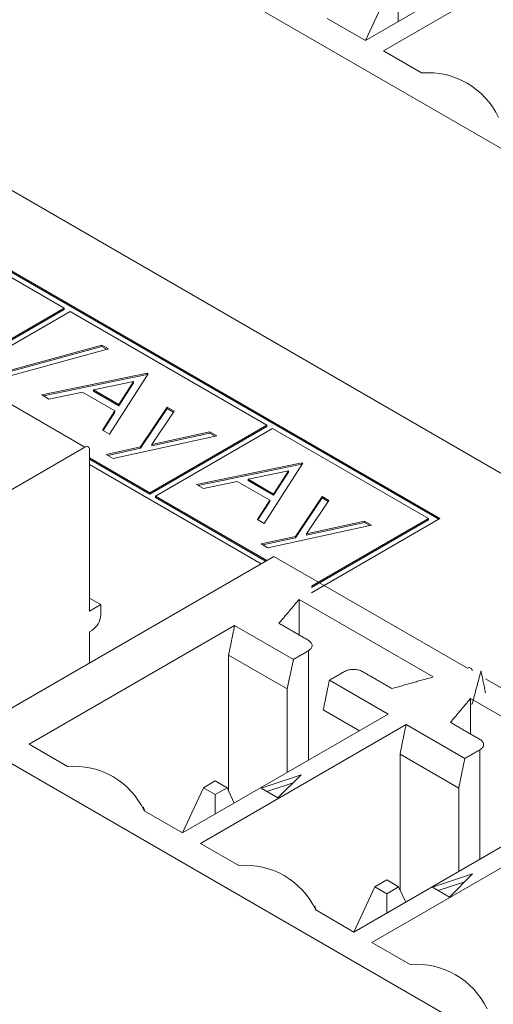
# Model space of a CAD drawing. Header units: inches. Extents: x 0.2 to 16.3, y 0.2 to 11.5.
# Tile 19 of 71: x 2.568 to 2.764, y 2.239 to 2.645. Entities that reach past the tile are written whole.
import ezdxf

# ---------------------------------------------------------------- set-up
doc = ezdxf.new("R2010")
doc.units = ezdxf.units.IN
doc.header["$MEASUREMENT"] = 0

msp = doc.modelspace()

# ---------------------------------------------------------------- linework, layer by layer
at = {"color": 7, "linetype": 'Continuous', "lineweight": 15}
for p, q in [((2.7876581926, 2.5801922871), (2.1961754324, 2.9216480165)), ((3.4735517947, 2.0503216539), (2.1795463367, 2.7973351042)), ((2.7415538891, 2.4396232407), (2.1880312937, 2.7591650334)), ((2.7410823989, 2.4393510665), (2.1880312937, 2.7586206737)), ((2.7108420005, 2.6366661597), (2.7956196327, 2.685607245)), ((2.8030433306, 2.6813216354), (2.7182656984, 2.6323805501)), ((2.7194696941, 2.6552933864), (2.7108287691, 2.6366738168)), ((2.7243712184, 2.6444764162), (2.7243712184, 2.6524637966)), ((2.6950513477, 2.6457819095), (2.7108420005, 2.6366661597)), ((2.7182656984, 2.6323805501), (2.7340563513, 2.6232648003)), ((2.5866591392, 2.5263207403), (2.5224282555, 2.5634004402)), ((2.5384217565, 2.498473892), (2.5866591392, 2.5263207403)), ((2.5384217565, 2.4979295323), (2.5866591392, 2.5257763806)), ((2.5890161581, 2.5249600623), (2.5407787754, 2.497113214)), ((2.5866591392, 2.5257763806), (2.5866591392, 2.5263207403)), ((2.6701307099, 2.4781336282), (2.5890161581, 2.5249600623)), ((2.5152643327, 2.5151903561), (2.5951618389, 2.4690665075)), ((2.5554609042, 2.4984412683), (2.6021575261, 2.511170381)), ((2.5561014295, 2.4980715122), (2.6021575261, 2.5106260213)), ((2.6049432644, 2.5095622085), (2.5582466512, 2.4968330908)), ((2.6021575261, 2.511170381), (2.6049432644, 2.5095622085)), ((2.6021575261, 2.5106260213), (2.6021575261, 2.511170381)), ((2.6021575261, 2.5106260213), (2.6043027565, 2.5093876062)), ((2.5773691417, 2.490591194), (2.6208078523, 2.4995315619)), ((2.621185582, 2.4993135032), (2.6053210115, 2.4744549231)), ((2.6208078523, 2.4995315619), (2.621185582, 2.4993135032)), ((2.6208078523, 2.4989872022), (2.6208078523, 2.4995315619)), ((2.5780642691, 2.4901898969), (2.6208078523, 2.4989872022)), ((2.6152245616, 2.4961244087), (2.5986340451, 2.4927070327)), ((2.6091632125, 2.4866286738), (2.6152245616, 2.4961244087)), ((2.6091632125, 2.4860843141), (2.6152245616, 2.495580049)), ((2.6152245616, 2.495580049), (2.6152245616, 2.4961244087)), ((2.6208078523, 2.4989872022), (2.620931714, 2.4989156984)), ((2.5941780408, 2.4917905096), (2.5802552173, 2.488925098)), ((2.6075342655, 2.4840801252), (2.5941780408, 2.4917905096)), ((2.5986340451, 2.492162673), (2.5986340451, 2.4927070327)), ((2.5986340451, 2.4927070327), (2.6091632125, 2.4866286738)), ((2.5986340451, 2.492162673), (2.6091632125, 2.4860843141)), ((2.5802552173, 2.488925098), (2.5773691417, 2.490591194)), ((2.6024467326, 2.476114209), (2.6075342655, 2.4840801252)), ((2.6027007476, 2.4759675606), (2.6075342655, 2.4835357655)), ((2.6075342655, 2.4835357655), (2.6075342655, 2.4840801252)), ((2.6091632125, 2.4860843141), (2.6091632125, 2.4866286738)), ((2.6181283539, 2.4691806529), (2.6291178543, 2.4855758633)), ((2.6181283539, 2.4686362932), (2.6291178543, 2.4850315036)), ((2.6319685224, 2.4839302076), (2.6227673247, 2.4702027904)), ((2.6291178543, 2.4855758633), (2.6319685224, 2.4839302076)), ((2.6291178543, 2.4850315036), (2.6291178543, 2.4855758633)), ((2.6291178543, 2.4850315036), (2.6317054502, 2.4835377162)), ((2.6053210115, 2.4744549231), (2.6024467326, 2.476114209)), ((2.6218933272, 2.4502867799), (2.6701307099, 2.4781336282)), ((2.6218933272, 2.4497424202), (2.6701307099, 2.4775892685)), ((2.6227673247, 2.4702027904), (2.6466586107, 2.4754498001)), ((2.6724877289, 2.4767729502), (2.6242503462, 2.4489261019)), ((2.6466586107, 2.4754498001), (2.6495151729, 2.4738007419)), ((2.6466586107, 2.4749054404), (2.6466586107, 2.4754498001)), ((2.6701307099, 2.4775892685), (2.6701307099, 2.4781336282)), ((2.7368398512, 2.4396232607), (2.6724877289, 2.4767729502)), ((2.6495151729, 2.4738007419), (2.6068319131, 2.4644242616)), ((2.6227673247, 2.4696584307), (2.6466586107, 2.4749054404)), ((2.6466586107, 2.4749054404), (2.648832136, 2.473650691)), ((2.4671031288, 2.3951397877), (2.5951618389, 2.4690665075)), ((2.5970177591, 2.4679947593), (2.5970177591, 2.4015570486)), ((2.6039753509, 2.4660733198), (2.6181283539, 2.4691806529)), ((2.6046585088, 2.4656789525), (2.6181283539, 2.4686362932)), ((2.6181283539, 2.4686362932), (2.6181283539, 2.4691806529)), ((2.6227673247, 2.4696584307), (2.6227673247, 2.4702027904)), ((2.5970177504, 2.4646471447), (2.6218933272, 2.4502867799)), ((2.5970177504, 2.4641027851), (2.6218933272, 2.4497424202)), ((2.6068319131, 2.4644242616), (2.6039753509, 2.4660733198)), ((2.5970177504, 2.4619257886), (2.6678167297, 2.4210544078)), ((2.6412051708, 2.4537394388), (2.6846438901, 2.4626798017)), ((2.6419002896, 2.4533381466), (2.6846438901, 2.462135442)), ((2.6790605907, 2.4592726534), (2.6624700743, 2.4558552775)), ((2.6850216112, 2.462461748), (2.669157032, 2.4376031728)), ((2.672999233, 2.4497769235), (2.6790605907, 2.4592726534)), ((2.672999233, 2.4492325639), (2.6790605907, 2.4587282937)), ((2.6790605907, 2.4587282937), (2.6790605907, 2.4592726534)), ((2.6846438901, 2.4626798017), (2.6850216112, 2.462461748)), ((2.6846438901, 2.462135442), (2.6846438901, 2.4626798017)), ((2.6846438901, 2.462135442), (2.6847677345, 2.4620639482)), ((2.6580140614, 2.4549387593), (2.6440912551, 2.4520733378)), ((2.6713702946, 2.44722837), (2.6580140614, 2.4549387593)), ((2.6624700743, 2.4553109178), (2.6624700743, 2.4558552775)), ((2.6624700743, 2.4558552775), (2.672999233, 2.4497769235)), ((2.6624700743, 2.4553109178), (2.672999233, 2.4492325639)), ((2.6440912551, 2.4520733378), (2.6412051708, 2.4537394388)), ((2.6218933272, 2.4497424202), (2.6218933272, 2.4502867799)), ((2.6242503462, 2.4489261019), (2.6701737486, 2.4224150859)), ((2.6242503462, 2.4483817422), (2.6242503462, 2.4489261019)), ((2.6242503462, 2.4483817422), (2.6697022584, 2.4221429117)), ((2.6662827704, 2.4392624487), (2.6713702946, 2.44722837)), ((2.6665367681, 2.4391158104), (2.6713702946, 2.4466840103)), ((2.6713702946, 2.4466840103), (2.6713702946, 2.44722837)), ((2.672999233, 2.4492325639), (2.672999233, 2.4497769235)), ((2.6819643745, 2.4323289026), (2.6929538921, 2.4487241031)), ((2.6819643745, 2.431784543), (2.6929538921, 2.4481797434)), ((2.6958045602, 2.4470784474), (2.6866033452, 2.4333510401)), ((2.6929538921, 2.4487241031), (2.6958045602, 2.4470784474)), ((2.6929538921, 2.4481797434), (2.6929538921, 2.4487241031)), ((2.6929538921, 2.4481797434), (2.6955414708, 2.446685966)), ((2.669157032, 2.4376031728), (2.6662827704, 2.4392624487)), ((2.6866033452, 2.4333510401), (2.7104946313, 2.4385980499)), ((2.6886024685, 2.4117764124), (2.7368398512, 2.4396232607)), ((2.6886024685, 2.4112320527), (2.7368398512, 2.439078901)), ((2.6886024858, 2.4090550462), (2.7415538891, 2.4396232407)), ((2.7104946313, 2.4385980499), (2.7133511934, 2.4369489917)), ((2.7104946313, 2.4380536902), (2.7104946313, 2.4385980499)), ((2.7368398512, 2.439078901), (2.7368398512, 2.4396232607)), ((2.7133511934, 2.4369489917), (2.6706679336, 2.4275725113)), ((2.6866033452, 2.4328066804), (2.7104946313, 2.4380536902)), ((2.7104946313, 2.4380536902), (2.7126681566, 2.4367989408)), ((2.6678113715, 2.4292215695), (2.6819643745, 2.4323289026)), ((2.6684945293, 2.4288272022), (2.6819643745, 2.431784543)), ((2.6819643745, 2.431784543), (2.6819643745, 2.4323289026)), ((2.6866033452, 2.4328066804), (2.6866033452, 2.4333510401)), ((2.6706679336, 2.4275725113), (2.6678113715, 2.4292215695)), ((2.5450147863, 2.3501623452), (2.6730734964, 2.424089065)), ((2.6730734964, 2.424089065), (2.7529709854, 2.3779652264)), ((2.6016575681, 2.4042355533), (2.5970177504, 2.4069140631)), ((2.7387731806, 2.3743760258), (2.683466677, 2.4063037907)), ((2.683466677, 2.391732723), (2.683466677, 2.4063037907)), ((2.5970177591, 2.4015570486), (2.6016575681, 2.4042355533)), ((2.6016575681, 2.4042355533), (2.6016575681, 2.3999492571)), ((2.656907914, 2.3955788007), (2.5721302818, 2.3466377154)), ((2.6811277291, 2.3815969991), (2.656907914, 2.3955788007)), ((2.5979457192, 2.3935201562), (2.5970177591, 2.3929844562)), ((2.5970177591, 2.3929844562), (2.5970177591, 2.3801830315)), ((2.6544214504, 2.3834276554), (2.6544214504, 2.327494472)), ((2.6786412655, 2.3694458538), (2.6544214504, 2.3834276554)), ((2.6873641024, 2.3851971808), (2.6873641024, 2.3400911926)), ((2.6786412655, 2.3694458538), (2.6811277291, 2.3815969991)), ((2.760394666, 2.3736796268), (2.8236816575, 2.3371448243)), ((2.7201949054, 2.3590439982), (2.6959751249, 2.3730257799)), ((2.6786412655, 2.3694458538), (2.6786412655, 2.3350556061)), ((2.8094838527, 2.3335556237), (2.754177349, 2.3654833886)), ((2.754177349, 2.3509123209), (2.754177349, 2.3654833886)), ((2.6354172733, 2.3101029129), (2.7201949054, 2.3590439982)), ((2.6934886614, 2.3608746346), (2.7084273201, 2.3522507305)), ((2.7276185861, 2.3547583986), (2.6428409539, 2.3058173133)), ((2.7518384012, 2.340776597), (2.7276185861, 2.3547583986)), ((3.1364975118, 2.0087066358), (2.5450147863, 2.3501623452)), ((2.5721302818, 2.3466377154), (2.5879209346, 2.3375219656)), ((2.7251321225, 2.3426072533), (2.7251321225, 2.2866740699)), ((2.7493519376, 2.3286254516), (2.7251321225, 2.3426072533)), ((2.7580747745, 2.3443767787), (2.7580747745, 2.2992707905)), ((2.6843018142, 2.3340377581), (2.6678292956, 2.3285475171)), ((2.6747914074, 2.3245283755), (2.6843018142, 2.3340377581)), ((2.6489464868, 2.3315597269), (2.6440449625, 2.3287301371)), ((2.6538479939, 2.3287301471), (2.6489464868, 2.3315597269)), ((2.6810867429, 2.3308230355), (2.6701829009, 2.3271888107)), ((2.6354040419, 2.31011058), (2.6440449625, 2.3287301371)), ((2.6440449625, 2.3287301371), (2.6489464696, 2.3259005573)), ((2.6489464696, 2.3259005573), (2.6538479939, 2.3287301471)), ((2.6489465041, 2.317913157), (2.6489464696, 2.3259005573)), ((2.6567715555, 2.322430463), (2.6538479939, 2.3287301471)), ((2.6678292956, 2.3285475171), (2.6747914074, 2.3245283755)), ((2.7493519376, 2.3286254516), (2.7493519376, 2.294235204)), ((2.6196266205, 2.3192186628), (2.6354172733, 2.3101029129)), ((2.7061279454, 2.2692825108), (2.7909055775, 2.3182235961)), ((2.7983292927, 2.3139379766), (2.7135516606, 2.2649968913)), ((2.6428409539, 2.3058173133), (2.6586316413, 2.2967015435)), ((2.7550124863, 2.293217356), (2.7385400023, 2.2877270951)), ((2.7455020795, 2.2837079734), (2.7550124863, 2.293217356)), ((2.7196571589, 2.2907393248), (2.7147556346, 2.287909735)), ((2.7245587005, 2.287909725), (2.7196571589, 2.2907393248)), ((2.751797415, 2.2900026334), (2.7408935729, 2.2863684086)), ((2.706114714, 2.2692901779), (2.7147556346, 2.287909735)), ((2.7147556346, 2.287909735), (2.7196571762, 2.2850801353)), ((2.7196571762, 2.2850801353), (2.7245587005, 2.287909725)), ((2.7196571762, 2.2770927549), (2.7196571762, 2.2850801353)), ((2.7274822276, 2.2816100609), (2.7245587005, 2.287909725)), ((2.7385400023, 2.2877270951), (2.7455020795, 2.2837079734)), ((2.6903372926, 2.2783982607), (2.7061279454, 2.2692825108)), ((2.7135516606, 2.2649968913), (2.7293423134, 2.2558811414))]:
    msp.add_line(p, q, dxfattribs=at)
for centre, radius, start, end in [((2.7367201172, 2.5912665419), 0.0321089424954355, 25.2466349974, 94.7587415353), ((2.595886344, 2.4681783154), 0.00114620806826, 350.7848636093, 129.2043846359), ((2.5935986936, 2.4003159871), 0.0080672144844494, 302.6054470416, 357.3944757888), ((2.7536954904, 2.3770770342), 0.0011462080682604, 350.7848636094, 129.2043846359), ((2.5905847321, 2.3055237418), 0.0321089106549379, 25.2465738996, 94.7588026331), ((2.661295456, 2.2647033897), 0.0321088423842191, 25.2465327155, 94.7588438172), ((2.732006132, 2.2238829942), 0.0321088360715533, 25.2465248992, 94.7588516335)]:
    msp.add_arc(centre, radius, start, end, dxfattribs=at)
for points in [[(2.737285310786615, 3.431570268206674), (0.891265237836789, 2.365885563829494)], [(2.675207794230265, 2.396500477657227), (2.683466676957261, 2.406303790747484)], [(2.656907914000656, 2.395578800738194), (2.654421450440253, 2.383427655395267)], [(2.68736411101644, 2.389482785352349), (2.675207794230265, 2.396500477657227)], [(2.681127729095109, 2.381596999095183), (2.687364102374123, 2.385197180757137)], [(2.70221149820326, 2.376625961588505), (2.695975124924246, 2.373025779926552)], [(2.721791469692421, 2.369608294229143), (2.709635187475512, 2.376625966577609)], [(2.738773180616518, 2.374376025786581), (2.721791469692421, 2.369608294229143)], [(2.758538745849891, 2.376893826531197), (2.754809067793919, 2.36297329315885)], [(2.760378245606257, 2.367904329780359), (2.758538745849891, 2.376893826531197)], [(2.695975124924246, 2.373025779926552), (2.693488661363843, 2.360874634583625)], [(2.745918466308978, 2.355680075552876), (2.754177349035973, 2.365483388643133)], [(2.727618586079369, 2.354758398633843), (2.725132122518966, 2.342607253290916)], [(2.758074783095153, 2.348662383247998), (2.745918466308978, 2.355680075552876)], [(2.751838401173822, 2.340776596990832), (2.758074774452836, 2.344376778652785)], [(2.749351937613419, 2.328625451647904), (2.751838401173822, 2.340776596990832)], [(2.619773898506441, 2.319133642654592), (2.619193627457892, 2.320869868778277)], [(2.690484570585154, 2.27831324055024), (2.68990433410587, 2.280049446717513)]]:
    msp.add_open_spline(points, degree=1, dxfattribs=at)
for points, knots in [([(2.687364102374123, 2.385197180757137), (2.68779468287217, 2.385510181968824), (2.688655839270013, 2.3861361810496), (2.68902447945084, 2.387339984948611), (2.688655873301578, 2.388543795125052), (2.687794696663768, 2.389169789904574), (2.68736411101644, 2.389482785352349)], [0, 0, 0, 0, 0.2500009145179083, 0.4999991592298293, 0.7500011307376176, 1, 1, 1, 1]), ([(2.709635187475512, 2.376625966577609), (2.709092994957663, 2.376874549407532), (2.708008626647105, 2.377371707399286), (2.705923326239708, 2.377584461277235), (2.703838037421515, 2.377371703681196), (2.702753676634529, 2.376874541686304), (2.70221149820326, 2.376625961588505)], [0, 0, 0, 0, 0.250003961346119, 0.5000002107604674, 0.7500010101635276, 1, 1, 1, 1]), ([(2.758074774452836, 2.344376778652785), (2.758505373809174, 2.344689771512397), (2.759366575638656, 2.345315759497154), (2.75973513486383, 2.346519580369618), (2.759366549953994, 2.347723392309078), (2.758505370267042, 2.348349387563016), (2.758074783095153, 2.348662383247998)], [0, 0, 0, 0, 0.2499992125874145, 0.5000002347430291, 0.7500016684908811, 1, 1, 1, 1])]:
    msp.add_open_spline(points, degree=3, knots=knots, dxfattribs=at)

doc.saveas('drawing.dxf')
